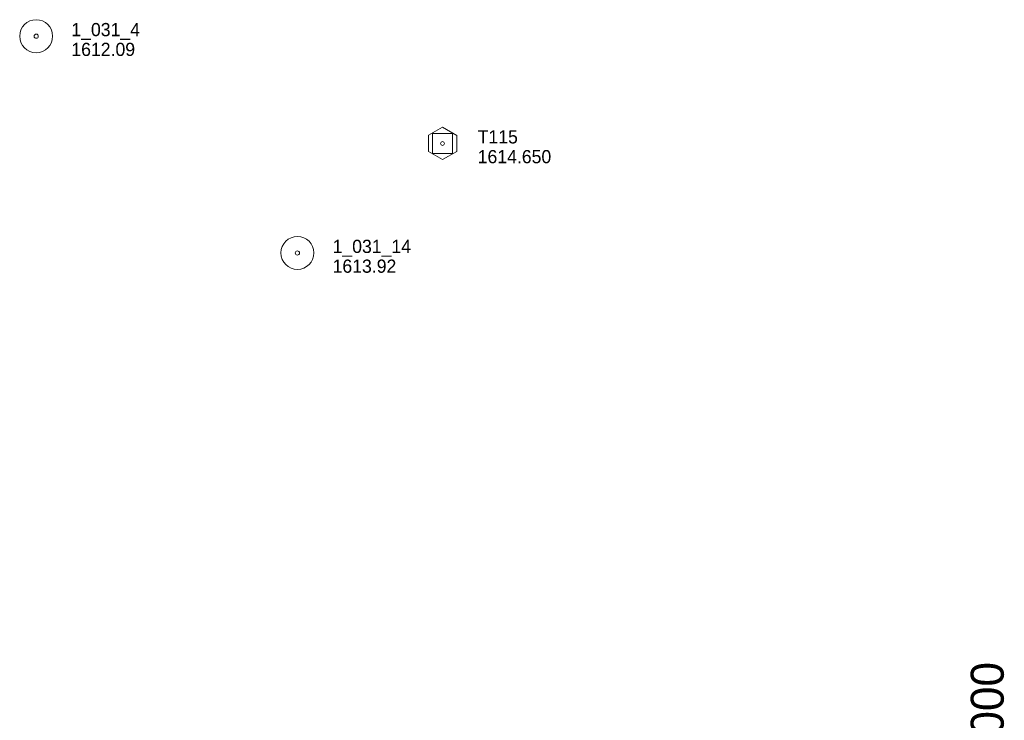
# Model space of a CAD drawing. Header units: feet. Extents: x 386549 to 388819, y 99500 to 101500.
# Tile 4 of 7: x 386549 to 386997, y 100552 to 100870. Entities that reach past the tile are written whole.
import ezdxf

# ---------------------------------------------------------------- set-up
doc = ezdxf.new("R2010")
doc.units = ezdxf.units.FT
doc.header["$MEASUREMENT"] = 0
for name, color, linetype, lineweight in [('E_MAP_Control', 251, 'Continuous', 0), ('E_MAP_GridLines', 251, 'Continuous', 0), ('E_MAP_PassPoints', 40, 'Continuous', 0)]:
    doc.layers.add(name, color=color, linetype=linetype, lineweight=lineweight)
doc.styles.add('Style-IGR_FONT_0', font='IGR_FONT_0.shx')

# ---------------------------------------------------------------- blocks, each defined once
blk = doc.blocks.new('TP')
at = {"layer": 'E_MAP_Control', "color": 161, "linetype": 'Continuous', "lineweight": 0, "flags": 128}
for points in [[(-6.41, 3.76), (-6.41, -3.63), (0.05, -7.35), (6.44, -3.69), (6.44, 3.64), (-0.08, 7.36)], [(-4.5, -4.5), (-4.5, 4.5), (4.5, 4.5), (4.5, -4.5)]]:
    blk.add_lwpolyline(points, close=True, dxfattribs=at)
at = {"layer": 'E_MAP_Control', "color": 161, "linetype": 'Continuous', "lineweight": 0}
blk.add_circle((0, 0), 0.871, dxfattribs=at)
blk = doc.blocks.new('PP')
at = {"layer": 'E_MAP_PassPoints', "color": 40, "linetype": 'Continuous', "lineweight": 0}
for radius in [7.5, 0.96]:
    blk.add_circle((0, 0), radius, dxfattribs=at)

msp = doc.modelspace()

# ---------------------------------------------------------------- block references
at = {"layer": 'E_MAP_Control', "color": 161, "linetype": 'Continuous', "lineweight": 0}
msp.add_blockref('TP', (386740.91, 100813.89), dxfattribs=at)
at = {"layer": 'E_MAP_PassPoints', "color": 40, "linetype": 'Continuous', "lineweight": 0}
for p in [(386556.03, 100862.67), (386674.89, 100764.09)]:
    msp.add_blockref('PP', p, dxfattribs=at)

# ---------------------------------------------------------------- texts
at = {"layer": 'E_MAP_Control', "color": 161, "linetype": 'Continuous', "lineweight": 0, "style": 'Style-IGR_FONT_0'}
for s, p in [('T115', (386756.91, 100813.89)), ('1614.650', (386756.91, 100804.89))]:
    msp.add_text(s, height=6, dxfattribs=at).set_placement(p)
at = {"layer": 'E_MAP_GridLines', "color": 161, "linetype": 'Continuous', "lineweight": 0, "style": 'Style-IGR_FONT_0'}
msp.add_text('  387000  ', height=15, rotation=90, dxfattribs=at).set_placement((386996.25, 100500))
at = {"layer": 'E_MAP_PassPoints', "color": 40, "linetype": 'Continuous', "lineweight": 0, "style": 'Style-IGR_FONT_0'}
for s, p in [('1_031_4', (386572.03, 100862.67)), ('1612.09', (386572.03, 100853.67)), ('1_031_14', (386690.89, 100764.09)), ('1613.92', (386690.89, 100755.09))]:
    msp.add_text(s, height=6, dxfattribs=at).set_placement(p)

doc.saveas('drawing.dxf')
